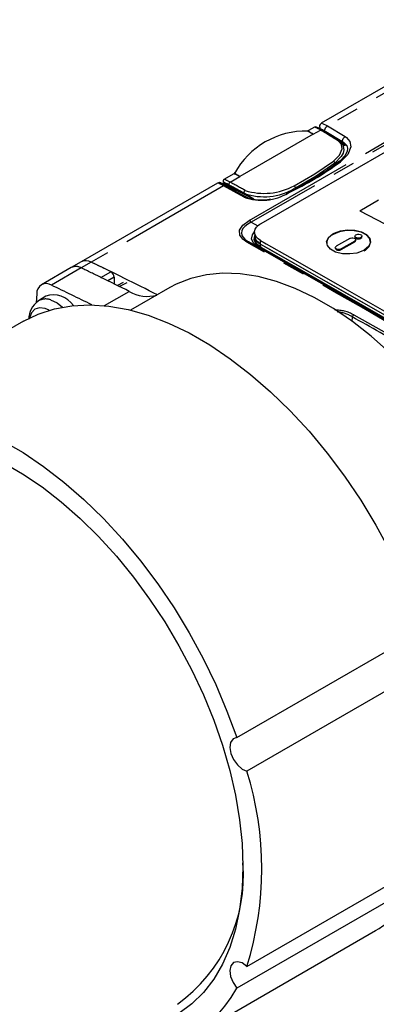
# Model space of a CAD drawing. Extents: x 5 to 415, y 5 to 292.
# Tile 3 of 29: x 67 to 87, y 33 to 89. Entities that reach past the tile are written whole.
import ezdxf

# ---------------------------------------------------------------- set-up
doc = ezdxf.new("R2010")
doc.units = 0
doc.linetypes.add('PHANTOM', pattern=[12.7, 6.35, -1.27, 1.27, -1.27, 1.27, -1.27])
doc.layers.get('0').update_dxf_attribs({"linetype": 'CONTINUOUS'})

msp = doc.modelspace()

# ---------------------------------------------------------------- linework, layer by layer
at = {"color": 7, "linetype": 'CONTINUOUS'}
for p, q in [((94.171, 89.328), (84.2, 83.571)), ((80.782, 77.879), (91.704, 84.184)), ((83.815, 83.349), (83.469, 83.15)), ((85.66, 82.283), (85.207, 82.583)), ((85.259, 82.504), (85.563, 82.3)), ((79.225, 80.7), (78.666, 80.377)), ((78.309, 80.171), (70.556, 75.695)), ((79.949, 79.468), (78.793, 80.039)), ((78.88, 80.056), (80.338, 79.254)), ((86.384, 78.598), (87.444, 79.21)), ((86.384, 78.598), (86.384, 78.595)), ((80.41, 77.354), (80.421, 77.142)), ((80.413, 77.137), (80.421, 76.971)), ((85.816, 77.022), (85.052, 76.581)), ((86.099, 76.873), (85.335, 76.432)), ((85.337, 76.39), (86.101, 76.831)), ((86.113, 77.145), (86.114, 77.102)), ((86.157, 76.913), (86.156, 76.955)), ((86.511, 77.117), (86.509, 77.159)), ((84.996, 76.5), (84.997, 76.458)), ((70.556, 75.695), (69.99, 75.368)), ((69.99, 75.368), (68.293, 74.389)), ((72.431, 74.82), (72.431, 74.436)), ((72.938, 74.521), (72.611, 74.345)), ((75.596, 74.232), (73.367, 72.945)), ((68.027, 73.878), (67.99, 73.366)), ((68.543, 73.734), (68.127, 73.47)), ((67.275, 72.315), (56.669, 66.192)), ((79.395, 48.646), (90.001, 54.769)), ((90.575, 52.866), (79.969, 46.742)), ((79.969, 35.643), (90.575, 41.766)), ((90.001, 40.525), (79.395, 34.402)), ((76.667, 31.55), (87.274, 37.673))]:
    msp.add_line(p, q, dxfattribs=at)
at = {"color": 8, "linetype": 'PHANTOM'}
for p, q in [((95.01, 89.458), (84.549, 83.419)), ((80.106, 78.05), (94.703, 86.477)), ((94.811, 86.369), (80.214, 77.943)), ((84.549, 83.419), (85.553, 82.815)), ((83.74, 82.952), (79.573, 80.546)), ((83.74, 82.952), (84.146, 83.186)), ((85.458, 82.477), (84.455, 83.079)), ((85.515, 82.439), (85.458, 82.477)), ((79.014, 80.223), (79.573, 80.546)), ((78.651, 80.014), (71.128, 75.671)), ((79.6, 79.489), (78.651, 80.014)), ((78.757, 80.021), (79.705, 79.497)), ((79.815, 79.371), (79.6, 79.489)), ((79.705, 79.497), (80.011, 79.344)), ((79.705, 79.497), (79.92, 79.378)), ((80.367, 79.25), (79.835, 79.578)), ((82.728, 79.888), (82.668, 79.859)), ((80.214, 77.943), (80.591, 77.735)), ((84.865, 77.248), (84.864, 77.29)), ((80.618, 76.529), (80.081, 76.825)), ((80.746, 76.699), (80.736, 76.909)), ((80.755, 76.531), (80.746, 76.699)), ((86.101, 76.831), (86.099, 76.873)), ((86.454, 77.035), (86.453, 77.077)), ((85.337, 76.39), (85.335, 76.432)), ((71.128, 75.671), (70.563, 75.345)), ((70.563, 75.345), (68.866, 74.365)), ((71.675, 74.807), (72.241, 75.133)), ((72.431, 74.82), (72.072, 74.612)), ((73.158, 74.508), (72.739, 74.282)), ((71.889, 73.203), (73.288, 74.011)), ((85.951, 72.569), (85.944, 72.309))]:
    msp.add_line(p, q, dxfattribs=at)
at = {"color": 7, "linetype": 'CONTINUOUS', "flags": 128}
for points in [[(84.202, 83.57), (84.183, 83.561), (84.132, 83.509), (84.101, 83.438), (84.098, 83.378), (84.108, 83.33), (84.125, 83.294), (84.141, 83.271), (84.154, 83.256), (84.167, 83.242), (84.188, 83.224), (84.267, 83.167), (84.447, 83.045), (84.465, 83.033)], [(83.469, 83.151), (83.428, 83.131), (83.399, 83.125)], [(84.203, 83.187), (84.106, 83.245), (84.005, 83.303)], [(85.18, 82.6), (85.249, 82.554), (85.425, 82.353), (85.483, 82.067), (85.438, 81.873), (85.335, 81.676), (84.976, 81.297)], [(85.499, 82.445), (85.528, 82.429), (85.644, 82.303), (85.694, 82.16), (85.668, 81.959), (85.532, 81.713), (85.292, 81.462), (85.164, 81.37)], [(79.283, 80.772), (79.241, 80.711), (79.226, 80.703)], [(78.665, 80.102), (78.585, 80.14), (78.515, 80.171), (78.484, 80.184), (78.461, 80.19), (78.438, 80.195), (78.406, 80.197), (78.355, 80.19), (78.309, 80.169)], [(78.7, 80.389), (78.699, 80.389), (78.67, 80.379), (78.641, 80.356), (78.621, 80.322), (78.616, 80.288), (78.62, 80.261), (78.628, 80.241), (78.637, 80.227), (78.647, 80.216), (78.663, 80.201), (78.728, 80.154), (78.855, 80.072)], [(78.793, 80.039), (78.698, 80.086), (78.665, 80.102)], [(86.384, 78.598), (87.81, 77.851), (88.932, 77.255)], [(86.384, 78.595), (87.81, 77.848), (88.932, 77.251)], [(80.736, 76.909), (80.615, 76.991), (80.519, 77.086), (80.454, 77.186), (80.417, 77.294), (80.411, 77.416), (80.445, 77.542), (80.516, 77.66), (80.63, 77.774), (80.701, 77.828), (80.782, 77.879)], [(86.633, 76.357), (86.56, 76.318), (86.212, 76.195), (85.816, 76.139), (85.398, 76.156), (85.016, 76.251), (84.728, 76.406), (84.543, 76.617), (84.503, 76.84), (84.602, 77.071), (84.864, 77.29)], [(84.864, 77.29), (84.937, 77.33), (85.285, 77.454), (85.681, 77.511), (86.099, 77.496), (86.481, 77.402), (86.769, 77.247), (86.953, 77.035), (86.993, 76.81), (86.895, 76.577), (86.633, 76.357)], [(86.635, 76.316), (86.703, 76.359), (86.913, 76.559), (86.996, 76.784), (86.944, 77.014), (86.751, 77.219), (86.456, 77.37), (86.063, 77.459), (85.654, 77.468), (85.24, 77.4), (84.865, 77.248)], [(86.169, 77.226), (86.21, 77.244), (86.268, 77.257), (86.337, 77.261), (86.405, 77.251), (86.457, 77.23), (86.493, 77.2), (86.509, 77.165), (86.503, 77.129), (86.475, 77.092), (86.453, 77.077)], [(80.746, 76.699), (80.513, 76.89), (80.414, 77.116), (80.419, 77.137)], [(80.755, 76.531), (80.521, 76.722), (80.423, 76.948), (80.427, 76.969)], [(80.736, 76.909), (81.071, 76.719), (82.418, 75.954), (85.147, 74.398), (87.922, 72.807), (90.951, 71.062), (94.03, 69.277), (97.16, 67.453), (100.337, 65.593)], [(80.746, 76.699), (81.085, 76.507), (82.445, 75.734), (83.818, 74.953), (85.202, 74.163), (86.597, 73.364), (87.299, 72.961), (88.712, 72.149), (90.135, 71.329), (90.85, 70.916), (92.289, 70.083), (93.738, 69.242), (95.198, 68.393), (95.932, 67.966), (97.406, 67.105), (98.862, 66.254), (100.327, 65.395)], [(80.747, 76.699), (85.439, 74.027), (90.27, 71.25), (95.233, 68.373), (97.765, 66.896), (100.327, 65.395)], [(85.816, 77.022), (85.866, 77.043), (85.926, 77.055), (85.996, 77.056), (86.062, 77.044), (86.111, 77.022), (86.144, 76.99), (86.156, 76.955), (86.146, 76.918), (86.114, 76.882), (86.099, 76.873)], [(86.453, 77.077), (86.412, 77.059), (86.354, 77.046), (86.285, 77.042), (86.217, 77.052), (86.165, 77.073), (86.129, 77.103), (86.113, 77.138), (86.119, 77.174), (86.148, 77.211), (86.169, 77.226)], [(86.117, 77.103), (86.118, 77.083), (86.143, 77.048), (86.185, 77.022), (86.244, 77.005), (86.307, 77), (86.374, 77.007), (86.438, 77.027), (86.454, 77.035)], [(90.174, 71.06), (88.712, 71.903), (87.261, 72.737), (85.576, 73.704), (83.906, 74.658), (82.254, 75.599), (80.618, 76.529)], [(80.755, 76.531), (83.08, 75.21), (87.836, 72.489), (92.731, 69.663), (97.756, 66.738), (100.318, 65.237)], [(85.335, 76.432), (85.285, 76.411), (85.226, 76.399), (85.156, 76.398), (85.089, 76.41), (85.039, 76.433), (85.008, 76.463), (84.996, 76.497), (85.005, 76.536), (85.038, 76.572), (85.052, 76.581)], [(85, 76.458), (84.999, 76.446), (85.02, 76.408), (85.061, 76.38), (85.115, 76.362), (85.177, 76.356), (85.245, 76.36), (85.311, 76.378), (85.337, 76.39)], [(93.502, 63.403), (92.738, 64.733), (91.909, 66.02), (91.022, 67.253), (90.084, 68.423), (89.102, 69.522), (88.084, 70.54), (87.036, 71.47), (85.968, 72.305), (84.888, 73.039), (83.803, 73.665), (82.723, 74.179), (81.655, 74.577), (80.608, 74.856), (79.589, 75.013), (78.607, 75.049), (77.669, 74.961), (76.783, 74.752), (75.954, 74.422), (75.596, 74.232)], [(67.275, 72.315), (68.111, 72.723), (69.035, 73.023), (70.015, 73.2), (71.046, 73.251), (72.119, 73.177), (73.227, 72.978), (74.364, 72.655), (75.52, 72.211), (76.688, 71.649), (77.861, 70.972), (79.029, 70.186), (80.186, 69.295), (81.322, 68.305), (82.431, 67.224), (83.504, 66.059), (84.534, 64.818), (85.514, 63.51), (86.438, 62.143), (87.299, 60.727), (88.091, 59.271), (88.808, 57.786), (89.446, 56.282), (90.001, 54.769)], [(66.082, 65.526), (67.254, 64.849), (68.423, 64.063), (69.579, 63.171), (70.715, 62.182), (71.824, 61.101), (72.897, 59.936), (73.927, 58.695), (74.908, 57.387), (75.831, 56.02), (76.692, 54.604), (77.484, 53.148), (78.202, 51.663), (78.84, 50.159), (79.395, 48.646)], [(66.113, 64.284), (67.223, 63.643), (68.33, 62.895), (69.424, 62.047), (70.499, 61.103), (71.546, 60.072), (72.557, 58.96), (73.527, 57.775), (74.447, 56.525), (75.311, 55.221), (76.112, 53.871), (76.846, 52.485), (77.506, 51.073), (78.088, 49.645), (78.588, 48.212), (79.002, 46.783), (79.327, 45.369), (79.561, 43.981), (79.702, 42.627), (79.75, 41.319), (79.702, 40.065), (79.561, 38.875), (79.327, 37.756), (79.002, 36.718), (78.588, 35.767), (78.088, 34.911), (77.506, 34.155), (76.846, 33.505), (76.112, 32.966)], [(79.395, 48.646), (79.184, 48.57), (79.049, 48.376), (79.007, 48.09), (79.065, 47.75), (79.215, 47.402), (79.436, 47.092), (79.699, 46.862), (79.969, 46.742)], [(79.969, 35.643), (79.699, 35.835), (79.436, 35.908), (79.215, 35.854), (79.065, 35.678), (79.007, 35.405), (79.049, 35.071), (79.184, 34.721), (79.395, 34.402)]]:
    msp.add_lwpolyline(points, dxfattribs=at)
at = {"color": 8, "linetype": 'PHANTOM', "flags": 128}
for points in [[(84.204, 83.565), (84.203, 83.572), (84.305, 83.546), (84.472, 83.462), (84.549, 83.419)], [(84.455, 83.079), (84.426, 83.108), (84.41, 83.148), (84.405, 83.196), (84.414, 83.249), (84.434, 83.302), (84.466, 83.35), (84.505, 83.39), (84.549, 83.419)], [(83.74, 82.952), (83.695, 82.979), (83.67, 82.992), (83.627, 83.015), (83.569, 83.047), (83.492, 83.085), (83.399, 83.123), (83.4, 83.122)], [(83.474, 83.143), (83.464, 83.145), (83.515, 83.093), (83.577, 83.05), (83.629, 83.018), (83.63, 83.017), (83.672, 82.992), (83.695, 82.979), (83.74, 82.952)], [(84.455, 83.079), (84.391, 83.117), (84.26, 83.193), (84.193, 83.227), (84.239, 83.187), (84.425, 83.06)], [(84.891, 81.41), (85.242, 81.753), (85.392, 82.11), (85.346, 82.372), (85.185, 82.557), (85.122, 82.6)], [(85.553, 82.815), (85.627, 82.766), (85.824, 82.541), (85.883, 82.225), (85.705, 81.793), (85.282, 81.375)], [(85.458, 82.477), (85.43, 82.505), (85.414, 82.544), (85.41, 82.593), (85.418, 82.646), (85.439, 82.698), (85.471, 82.747), (85.51, 82.787), (85.553, 82.815)], [(82.658, 80.022), (83.825, 80.688), (84.891, 81.41)], [(84.976, 81.297), (83.911, 80.569), (82.727, 79.885)], [(79.292, 80.766), (79.288, 80.763), (79.304, 80.732), (79.357, 80.682), (79.416, 80.64), (79.468, 80.608), (79.509, 80.583), (79.521, 80.575), (79.573, 80.546)], [(78.651, 80.014), (78.545, 80.071), (78.455, 80.116), (78.39, 80.146), (78.344, 80.164), (78.309, 80.171), (78.31, 80.169)], [(78.665, 80.102), (78.587, 80.139), (78.517, 80.169), (78.517, 80.16), (78.598, 80.111), (78.757, 80.021)], [(79.014, 80.223), (78.992, 80.209), (78.973, 80.188), (78.958, 80.163), (78.948, 80.136), (78.945, 80.109), (78.947, 80.085), (78.956, 80.065), (78.97, 80.052)], [(79.835, 79.578), (79.82, 79.594), (79.812, 79.618), (79.812, 79.648), (79.82, 79.679), (79.836, 79.709), (79.844, 79.72), (79.88, 79.75)], [(79.975, 76.818), (79.736, 76.987), (79.568, 77.215), (79.557, 77.498), (79.732, 77.771), (80.106, 78.05)], [(80.214, 77.943), (80.017, 77.829), (79.849, 77.7), (79.746, 77.584), (79.678, 77.457), (79.658, 77.338), (79.681, 77.215), (79.687, 77.199), (79.752, 77.091), (79.85, 76.986), (79.956, 76.903), (80.081, 76.825)], [(80.618, 76.529), (80.361, 76.729), (80.242, 76.977), (80.286, 77.22), (80.412, 77.392)], [(89.791, 71.202), (88.196, 72.121), (86.614, 73.031), (84.93, 73.996), (83.261, 74.95), (81.61, 75.89), (79.975, 76.818)], [(80.081, 76.825), (83.365, 74.958), (86.715, 73.04), (89.89, 71.213)], [(80.417, 77.183), (80.407, 77.17), (80.363, 76.953), (80.477, 76.725), (80.724, 76.535)], [(80.724, 76.535), (82.358, 75.607), (84.009, 74.666), (85.677, 73.713), (87.362, 72.747), (88.811, 71.913), (90.272, 71.071)], [(68.821, 73.528), (69.185, 73.36), (69.5, 73.124)], [(68.738, 72.942), (68.501, 73.044), (68.187, 73.083), (67.92, 72.999), (67.723, 72.798), (67.61, 72.497), (67.609, 72.495)], [(86.049, 72.672), (87.593, 71.806), (89.224, 70.874)]]:
    msp.add_lwpolyline(points, dxfattribs=at)
at = {"color": 7, "linetype": 'CONTINUOUS'}
for centre, radius, start, end in [((83.346, 78.468), 4.662, 88.9264, 151.0679), ((83.835, 83.092), 0.271, 51.1908, 85.0771), ((75.768, 93.751), 15.544, 294.6066, 307.1998), ((82.572, 79.891), 0.156, 358.9421, 56.6766), ((82.722, 79.889), 0.00644, 323.8035, 354.2307), ((80.767, 81.475), 2.262, 247.9826, 284.1033), ((85.055, 76.741), 0.541, 110.4801, 180.1936), ((80.959, 77.194), 0.539, 185.4722, 246.7393), ((86.068, 76.912), 0.0873, 292.2197, 0.6324), ((86.426, 77.112), 0.0818, 289.9021, 3.342), ((70.82, 75.143), 0.612, 59.7064, 115.5886), ((-13.562, -100.758), 195.703, 63.13074, 64.35781), ((-12.325, -98.215), 192.875, 63.99523, 64.36224), ((72.052, 74.804), 0.379, 2.348, 60.2106), ((68.57, 73.909), 0.544, 57.013, 183.31), ((-14.029, -100.873), 195.47, 63.46767, 63.99487), ((-15.039, -100.455), 193.913, 63.60969, 64.36131), ((74.307, 75.716), 1.987, 239.1263, 286.1068), ((68.749, 72.466), 1.169, 122.5657, 181.9071), ((68.99, 72.464), 1.347, 33.6427, 109.3953), ((62.233, 41.193), 18.584, 342.6245, 17.3755), ((70.728, 40.824), 9.047, 305.8033, 4.4464), ((83.607, 43.909), 7.235, 300.4563, 332.1091), ((72.943, 37.939), 7.358, 257.164, 331.2647)]:
    msp.add_arc(centre, radius, start, end, dxfattribs=at)
at = {"color": 8, "linetype": 'PHANTOM'}
for centre, radius, start, end in [((84.175, 83.134), 0.0596, 60.4176, 119.6251), ((85.151, 82.549), 0.0589, 60.5264, 119.9599), ((74.407, 96.17), 18.362, 295.5715, 306.3204), ((84.838, 81.282), 0.139, 6.2066, 67.2333), ((85.235, 81.274), 0.112, 65.0612, 125.0272), ((78.948, 79.577), 1.152, 57.2084, 76.0013), ((78.711, 79.914), 0.116, 66.6622, 120.8502), ((79.66, 79.391), 0.115, 66.8102, 121.2226), ((80.824, 82.153), 2.959, 250.0601, 300.6413), ((80.947, 82.787), 3.396, 250.8872, 300.4333), ((80.949, 83.145), 3.559, 252.5084, 298.6804), ((82.286, 79.553), 0.0707, 49.5966, 182.9125), ((79.874, 79.273), 0.115, 66.8458, 121.3062), ((79.972, 77.808), 0.278, 29.1002, 60.9718), ((80.034, 76.722), 0.113, 65.5567, 121.772), ((80.665, 76.631), 0.112, 245.5923, 301.8554), ((70.254, 74.817), 0.612, 59.7064, 115.5886), ((-12.89, -98.541), 192.875, 63.99523, 64.36224), ((68.534, 72.789), 0.793, 68.7128, 121.5642), ((85.073, 71.025), 1.914, 59.3578, 93.1882), ((84.989, 71.046), 1.801, 57.7011, 86.1051), ((86.197, 72.434), 0.28, 121.9278, 151.207), ((-19.431, -117.265), 217.123, 60.00141, 60.96404)]:
    msp.add_arc(centre, radius, start, end, dxfattribs=at)
for centre, major_axis, ratio, start_param, end_param in [((85.01, 82.538), (1.197, -0.81), 0.054844, 2.413739, 3.11494), ((249.97, -25.767), (221.4, -140.057), 0.020016, 2.423264, 2.429891), ((79.859, 79.507), (1.193, -0.697), 0.024512, 2.426406, 3.763758), ((79.909, 79.593), (1.244, -0.782), 0.058209, 2.409634, 3.110834), ((250.838, -25.323), (230.516, -134.667), 0.024512, 2.420791, 2.426406), ((250.888, -25.237), (230.567, -134.753), 0.024695, 2.420693, 2.426308)]:
    msp.add_ellipse(centre, major_axis=major_axis, ratio=ratio, start_param=start_param, end_param=end_param, dxfattribs=at)
at = {"color": 7, "linetype": 'CONTINUOUS'}
msp.add_ellipse((250.023, -25.682), major_axis=(221.349, -139.971), ratio=0.019826, start_param=2.423359, end_param=2.429986, dxfattribs=at)

doc.saveas('drawing.dxf')
